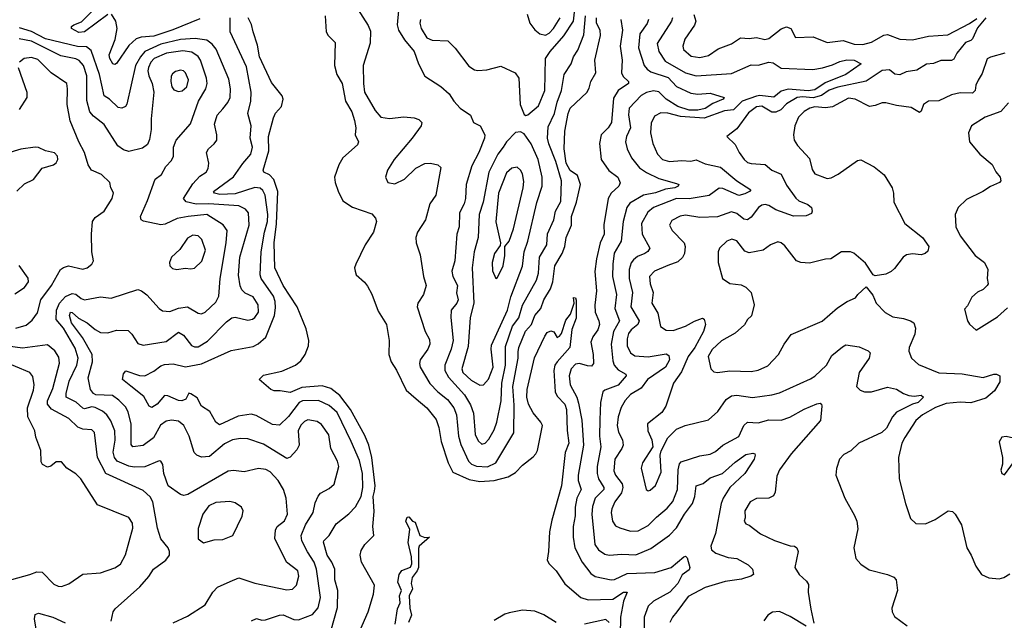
# Model space of a CAD drawing. Extents: x 2143765 to 2212931, y 878955 to 1017455.
# Tile 57 of 256: x 2169239 to 2174794, y 894047 to 897434. Entities that reach past the tile are written whole.
import ezdxf

# ---------------------------------------------------------------- set-up
doc = ezdxf.new("R2010")
doc.units = 0

msp = doc.modelspace()

# ---------------------------------------------------------------- linework, layer by layer
at = {"layer": '0CON20XD'}
for points in [[(2171499.3, 897435), (2171495.9, 897415), (2171504.3, 897385), (2171535, 897331.6), (2171565, 897318.6), (2171655, 897314.3), (2171695, 897274.3), (2171771.7, 897171.7), (2171805, 897150.5), (2171823.3, 897146.7), (2171875, 897152.1), (2171952.7, 897172.7), (2172034.4, 897134.4), (2172053.8, 897103.8), (2172063.1, 896955), (2172085, 896900), (2172095, 896893.8), (2172105, 896898), (2172165, 896948.1), (2172201.1, 897035), (2172205.7, 897215), (2172231.6, 897255), (2172307.9, 897342.1), (2172363.9, 897426.1), (2172378.8, 897565)], [(2169735, 897464), (2169604, 897365), (2169572.4, 897362.4), (2169530, 897385), (2169531.2, 897395), (2169543.8, 897405), (2169587.7, 897422.3), (2169668, 897502)], [(2170255, 897439.5), (2170102.6, 897377.4), (2169995, 897341.1), (2169924.2, 897335.8), (2169895, 897325.3), (2169855, 897287.8), (2169785, 897186.4), (2169775, 897181.8), (2169765, 897185.5), (2169746.7, 897215), (2169744.2, 897235), (2169776.8, 897323.2), (2169788.2, 897385), (2169781.2, 897425), (2169755.8, 897465.8)], [(2171145, 897495.8), (2171205, 897401.2), (2171218.5, 897368.5), (2171215, 897302.5), (2171175.6, 897175), (2171177.5, 897075), (2171184.8, 897024.8), (2171245, 896921.4), (2171276.2, 896885), (2171325, 896877.3), (2171405, 896886.5), (2171465, 896880.9), (2171491.4, 896871.4), (2171506.9, 896855), (2171504.4, 896835), (2171453.6, 896765), (2171350.8, 896645), (2171314.2, 896585), (2171303.3, 896545), (2171315.9, 896515.9), (2171355, 896509.2), (2171410, 896535), (2171474.2, 896595.8), (2171525, 896622.2), (2171555.6, 896625.6), (2171597.5, 896615), (2171615, 896600), (2171585.6, 896445), (2171553.3, 896395), (2171528.6, 896305), (2171483.1, 896235), (2171474.4, 896205), (2171476, 896175), (2171497.9, 896107.9), (2171516.7, 895985), (2171531.9, 895935), (2171516.2, 895885), (2171484.7, 895835.3), (2171481.8, 895815), (2171526.4, 895675), (2171550.2, 895630.2), (2171553.2, 895605), (2171542.1, 895575), (2171498.5, 895515), (2171493.8, 895495), (2171497.3, 895475), (2171553.2, 895383.2), (2171597.1, 895335), (2171652.3, 895292.3), (2171687.4, 895245), (2171703.8, 895205), (2171713.8, 895085), (2171727.8, 895037.8), (2171770, 894945), (2171788.2, 894928.2), (2171816.6, 894916.6), (2171877.2, 894912.8), (2171925.2, 894934.8), (2172025.9, 895104.1), (2172029, 895261), (2172021.2, 895365), (2172051.3, 895525), (2172051.1, 895561.1), (2172054.9, 895585.1), (2172092.4, 895677.6), (2172126.8, 895715), (2172144.1, 895765.9), (2172179.7, 895805), (2172196.1, 895853.9), (2172233.4, 895916.6), (2172246.5, 895955), (2172257.3, 896045), (2172299.8, 896115), (2172314.2, 896155), (2172321.2, 896205), (2172351.5, 896275), (2172352.7, 896325), (2172379.4, 896405), (2172402.6, 896505), (2172385.3, 896555), (2172345, 896582.9), (2172322.3, 896625), (2172310.6, 896705), (2172314.1, 896805), (2172332.5, 896905), (2172343.6, 896935), (2172437.5, 897022.5), (2172451.7, 897048.3), (2172461.8, 897085), (2172488.7, 897135), (2172484.3, 897205), (2172516, 897345), (2172514.1, 897375), (2172492.5, 897415), (2172491.9, 897445)], [(2171375.4, 897485.4), (2171368.1, 897405), (2171375.2, 897375.2), (2171409.9, 897319.9), (2171464.4, 897255), (2171489.5, 897185), (2171525, 897116.2), (2171615, 897057.1), (2171662, 897015), (2171688, 896975), (2171724.6, 896934.6), (2171782.9, 896895), (2171798.8, 896855), (2171835.6, 896835.6), (2171863.3, 896785), (2171861.8, 896765), (2171829.4, 896685), (2171789.9, 896610.1), (2171758.2, 896505), (2171753.8, 896425), (2171745.9, 896395), (2171720.4, 896345), (2171717.3, 896265), (2171705.4, 896225), (2171692.7, 896075), (2171676, 896015), (2171682, 895985), (2171709.5, 895935), (2171703.7, 895893.7), (2171711.8, 895855), (2171705.5, 895835), (2171673.8, 895795), (2171670.3, 895755), (2171684.7, 895625), (2171672.1, 895575), (2171637.1, 895485), (2171636.5, 895455), (2171657.5, 895417.5), (2171748.2, 895318.2), (2171782.3, 895262.3), (2171799.5, 895215), (2171808.8, 895095), (2171825, 895059.4), (2171845, 895039.4), (2171865, 895046.5), (2171885, 895067.8), (2171915, 895121.1), (2171931, 895165), (2171954.4, 895285), (2171959.4, 895385), (2171979.8, 895485), (2171979.2, 895590.8), (2172019.6, 895705), (2172055, 895752.1), (2172075.4, 895824.6), (2172154.1, 895965.9), (2172164.8, 896005), (2172171.6, 896095), (2172212.4, 896165), (2172216.6, 896226.6), (2172251.8, 896305), (2172261.4, 896355), (2172290.9, 896409.1), (2172295.3, 896525), (2172263.2, 896635), (2172223, 896733), (2172216.4, 896766.4), (2172219.7, 896830.3), (2172255, 896905.6), (2172270.2, 896969.8), (2172294.7, 897035), (2172310, 897125), (2172349.5, 897185), (2172363.8, 897225), (2172387.8, 897262.2), (2172421.5, 897348.5), (2172430.8, 897455)], [(2172100.9, 897465), (2172116.7, 897415), (2172145, 897377.1), (2172173.9, 897353.9), (2172205, 897346.9), (2172225, 897358), (2172250, 897385), (2172287.8, 897445)], [(2170993.8, 893986.2), (2171031.7, 894118.3), (2171034.2, 894214.2), (2171016.9, 894275), (2171016.4, 894335), (2171000, 894375), (2170974.2, 894415), (2170953, 894487), (2170954.7, 894495.3), (2170984.7, 894525.3), (2171025, 894590), (2171095, 894647.5), (2171132.8, 894687.2), (2171165, 894745.8), (2171174.8, 894795.2), (2171171.9, 894875), (2171155, 894947.8), (2171108.8, 895055), (2171029.4, 895219.4), (2170985, 895259), (2170925, 895285.8), (2170835, 895284), (2170815, 895274.7), (2170755, 895195.9), (2170705, 895146.9), (2170665, 895151.8), (2170572, 895202), (2170545, 895209.7), (2170471.8, 895198.2), (2170365, 895149.5), (2170344.5, 895165), (2170312.2, 895225), (2170264.3, 895255), (2170240.7, 895300.7), (2170205, 895324.5), (2170192.8, 895327.2), (2170175.2, 895294.8), (2170154.2, 895284.2), (2170135, 895285.6), (2170075, 895312), (2170055, 895313.8), (2170014, 895265), (2169985, 895247.5), (2169970, 895255), (2169938.1, 895308.1), (2169866.3, 895366.3), (2169818.8, 895405), (2169823.6, 895436.4), (2169836.7, 895453.3), (2169915, 895427.5), (2169944.6, 895425.4), (2169995, 895452.2), (2170035, 895482.7), (2170055, 895489.6), (2170105, 895492.9), (2170175, 895476.8), (2170265, 895492.3), (2170432.2, 895567.8), (2170555, 895590.9), (2170584.1, 895605.9), (2170626.9, 895643.1), (2170675.7, 895765), (2170681.7, 895808.3), (2170679.8, 895845), (2170670, 895875), (2170600.9, 895975), (2170594.8, 895995), (2170600.7, 896125), (2170619.7, 896235), (2170637.1, 896295), (2170637.8, 896335), (2170623.2, 896445), (2170610.7, 896470.7), (2170595, 896484.7), (2170565, 896487), (2170455, 896451.5), (2170368, 896448), (2170338.6, 896455), (2170331.4, 896465), (2170445, 896548.2), (2170496.9, 896623.1), (2170542.1, 896675), (2170551.8, 896715), (2170538.5, 896765), (2170543.8, 896835), (2170525.4, 896905), (2170542.9, 896975), (2170545.4, 897024.6), (2170518.4, 897168.4), (2170425.3, 897365), (2170425.6, 897445)], [(2171145, 893958), (2171204.4, 894095), (2171234, 894195), (2171240, 894245), (2171167.3, 894375), (2171158.9, 894415), (2171165, 894440), (2171185.8, 894475), (2171235.7, 894525), (2171230.9, 894575), (2171238.9, 894661.1), (2171233.4, 894745), (2171240.9, 894775), (2171243.8, 894805), (2171225.4, 894965.4), (2171207.8, 895035), (2171185, 895089.6), (2171104.4, 895235), (2171045.1, 895315.1), (2170993.7, 895353.7), (2170945, 895368.2), (2170830.1, 895359.9), (2170765, 895330.8), (2170708.3, 895341.7), (2170675, 895340.8), (2170655, 895348), (2170590, 895405), (2170615, 895428.5), (2170718.3, 895451.7), (2170793.9, 895486.1), (2170825, 895510.4), (2170850, 895545), (2170868.2, 895595), (2170870, 895625), (2170855, 895690), (2170803.8, 895813.8), (2170725, 895934.6), (2170677.6, 896035), (2170675.2, 896175), (2170688, 896282), (2170695.2, 896465.2), (2170672.4, 896532.4), (2170648.2, 896558.2), (2170615.7, 896575), (2170612.5, 896585), (2170644.4, 896695), (2170642, 896775), (2170669.8, 896880.2), (2170682.7, 896907.3), (2170716.5, 896945), (2170724.5, 896985), (2170718.5, 897005), (2170659.2, 897079.2), (2170591.6, 897225), (2170580, 897290), (2170555.8, 897365), (2170547, 897407), (2170527.5, 897445)], [(2170962, 897455), (2170967.8, 897365), (2170978.8, 897345), (2171018.5, 897305), (2171014.7, 897175), (2171027.3, 897125), (2171058.2, 897075), (2171077.1, 896975), (2171111.8, 896915), (2171127.9, 896865), (2171135.6, 896825), (2171130.5, 896785), (2171150.8, 896745), (2171145, 896728.8), (2171061.1, 896655), (2171038.2, 896615), (2171015.4, 896545), (2171018.2, 896515), (2171035, 896466.7), (2171062.2, 896412.2), (2171116.1, 896376.1), (2171225, 896338.6), (2171245.8, 896315), (2171252.5, 896295), (2171234.3, 896235.7), (2171188.1, 896165), (2171134.2, 896055), (2171128, 896035), (2171131.2, 896015), (2171137.5, 895995), (2171184.2, 895954.2), (2171201.2, 895931.2), (2171225, 895886.7), (2171260.5, 895790.5), (2171308.6, 895715), (2171323.1, 895625), (2171320.9, 895545), (2171334.6, 895505), (2171365, 895456.9), (2171418.2, 895345), (2171475, 895295.9), (2171535.5, 895245), (2171588.8, 895178.8), (2171603.5, 895135), (2171617.1, 895055), (2171655.8, 894935), (2171682.2, 894882.2), (2171775, 894841.6), (2171835, 894829.4), (2171914.8, 894834.7), (2171993.7, 894856.3), (2172035, 894881.1), (2172075, 894922.1), (2172135, 894967.8), (2172151.5, 894985), (2172160, 895005), (2172187.3, 895145), (2172178.8, 895165), (2172135, 895217.1), (2172108.3, 895265), (2172100.2, 895305), (2172102, 895348), (2172142.7, 895527.3), (2172200.7, 895649.3), (2172215, 895670), (2172235, 895680), (2172253, 895673), (2172271.7, 895641.7), (2172285, 895650), (2172295.8, 895664.2), (2172320.6, 895739.4), (2172346, 895774), (2172366.7, 895835), (2172362.9, 895867.1), (2172375, 895865.8), (2172377.9, 895852.1), (2172378.6, 895751.4), (2172353.3, 895686.7), (2172342.9, 895585), (2172270, 895505), (2172258.6, 895485), (2172252.4, 895455), (2172258.8, 895335), (2172271.1, 895311.1), (2172314.1, 895265), (2172323.8, 895235), (2172327.4, 895117.4), (2172336.2, 895045), (2172316.1, 894993.9), (2172295.2, 894804.8), (2172241.7, 894611.7), (2172227.1, 894545), (2172222.9, 894435), (2172214, 894385), (2172225.7, 894365), (2172265.4, 894325), (2172315, 894253.1), (2172404, 894175), (2172445, 894162.7), (2172585, 894165.9), (2172645, 894206.4), (2172665.6, 894205.6), (2172644.6, 894155.4), (2172629.1, 894065), (2172626, 893965)], [(2172630.5, 897435), (2172639.4, 897375), (2172626.1, 897285), (2172636.9, 897205), (2172634.7, 897134.7), (2172643, 897113), (2172673.5, 897085), (2172673.6, 897075), (2172615.8, 897034.2), (2172588.8, 896991.2), (2172577.4, 896855), (2172558.3, 896825), (2172518.8, 896785), (2172509.4, 896735), (2172520, 896645), (2172563.3, 896583.3), (2172613.9, 896545), (2172626.2, 896513.8), (2172617.9, 896495), (2172575, 896455.4), (2172559, 896425), (2172533.3, 896276.7), (2172536.1, 896223.8), (2172513.4, 896175), (2172492.5, 896085), (2172483, 896013), (2172492.6, 895905), (2172483.2, 895823.2), (2172485.9, 895785), (2172506.5, 895736.5), (2172509.3, 895715), (2172500.5, 895685), (2172471.9, 895645), (2172461.1, 895615), (2172474.2, 895545), (2172475.3, 895494.7), (2172465, 895480.6), (2172441.8, 895481.7), (2172396.7, 895495), (2172375, 895490.9), (2172350.3, 895465), (2172339.5, 895425), (2172345.2, 895375.2), (2172382.5, 895305), (2172391.6, 895271.6), (2172409.5, 895175), (2172419.3, 895035), (2172388.8, 894865), (2172390.2, 894835), (2172405.9, 894785), (2172382.3, 894735), (2172373.3, 894685), (2172373.2, 894636.8), (2172360.3, 894575), (2172360.3, 894515), (2172370.7, 894455), (2172412.3, 894375), (2172460.6, 894310.6), (2172485, 894294), (2172575, 894274.6), (2172595, 894277.5), (2172665, 894310.6), (2172822.8, 894317.2), (2172915, 894344.6), (2172985, 894404.3), (2172995, 894408), (2173005, 894400), (2173018.6, 894345), (2173015, 894332), (2172976.9, 894303.1), (2172951.2, 894255), (2172907.5, 894205), (2172815.3, 894154.7), (2172785, 894127.1), (2172761.8, 894065), (2172762, 894005)], [(2172785.3, 897435), (2172778.3, 897411.7), (2172736.4, 897355), (2172729.4, 897275), (2172762.7, 897175), (2172777.9, 897155), (2172799.8, 897139.8), (2172897.3, 897107.3), (2172945, 897056.6), (2173025, 897020.4), (2173065, 897014.6), (2173135, 897020.4), (2173213.3, 896995), (2173208, 896985), (2173149.2, 896960.8), (2173105, 896932.5), (2173065, 896923), (2173015, 896923.3), (2172950.8, 896945), (2172885.7, 896985), (2172845, 897027.6), (2172815, 897033.5), (2172775, 897023.3), (2172744, 897006), (2172676.4, 896935), (2172672.9, 896897.1), (2172684, 896825), (2172661.2, 896775), (2172656.9, 896745), (2172665.5, 896705), (2172690.5, 896655), (2172735, 896598.9), (2172775, 896571.5), (2172845, 896538.4), (2172945, 896510), (2172958, 896505), (2172952.9, 896495), (2172935.6, 896485), (2172882.3, 896477.7), (2172825, 896458.3), (2172758.2, 896445), (2172680.9, 896399.1), (2172664.3, 896375.7), (2172644, 896295), (2172631.9, 896185), (2172593.3, 896116.7), (2172584.4, 896055.6), (2172583.8, 895985), (2172604.8, 895885), (2172596.2, 895805), (2172621.9, 895735), (2172588.8, 895675), (2172574.8, 895605), (2172585, 895510), (2172592.9, 895485), (2172615, 895459.2), (2172659.2, 895435), (2172660.6, 895425), (2172615, 895372), (2172540, 895345), (2172527.8, 895335), (2172514.7, 895275.3), (2172512.2, 895177.8), (2172509.3, 895085), (2172517.1, 895025), (2172496.8, 894915), (2172496.2, 894875), (2172504.5, 894844.5), (2172534.2, 894795), (2172534.7, 894785), (2172485.8, 894735), (2172471, 894689), (2172466.2, 894645), (2172484.2, 894475), (2172505, 894443.6), (2172540.5, 894420.5), (2172565, 894414.7), (2172635, 894419.3), (2172715, 894415.9), (2172799, 894451), (2172905, 894526.2), (2172945, 894567.5), (2172990, 894645), (2173034.8, 894705.2), (2173047.5, 894745), (2173055.5, 894804.5), (2173095, 894817.7), (2173135, 894850.9), (2173203.5, 894875), (2173275, 894939.3), (2173335, 894982.5), (2173375, 894989.2), (2173385.8, 894985.8), (2173388.3, 894978.3), (2173382.2, 894955), (2173329.7, 894875), (2173245.1, 894794.9), (2173207.8, 894735), (2173197, 894705), (2173163.4, 894536.6), (2173138.5, 894465), (2173142.5, 894445), (2173165.8, 894425), (2173235, 894401.1), (2173285, 894395.4), (2173349, 894359), (2173373.1, 894335), (2173378, 894305), (2173363.8, 894295), (2173311.3, 894278.7), (2173218, 894265), (2173105, 894231.8), (2173009.8, 894180.2), (2172946.6, 894095), (2172920.8, 894065), (2172906.4, 894033.6)], [(2172921.8, 897445), (2172916.1, 897425), (2172835, 897300), (2172843.8, 897255), (2172879.6, 897199.6), (2172994.6, 897134.6), (2173055, 897117.6), (2173255, 897130.8), (2173365, 897180), (2173405, 897177.7), (2173465, 897194.7), (2173490.3, 897190.3), (2173535, 897161.5), (2173713.5, 897153.5), (2173768, 897162), (2173825, 897179.2), (2173865, 897198.8), (2173905, 897207.9), (2173946, 897205), (2173986.7, 897185), (2173900, 897125), (2173782.6, 897077.4), (2173725, 897038.7), (2173687.3, 897032.7), (2173575, 897041.5), (2173535, 897031.7), (2173493.7, 896996.3), (2173415, 897006.1), (2173395, 897003.1), (2173315.1, 896974.9), (2173265, 896925.7), (2173215, 896919.8), (2173100.5, 896879.5), (2172967.6, 896887.6), (2172895, 896907.1), (2172855, 896909.3), (2172820.4, 896889.6), (2172800.4, 896850.4), (2172797.1, 896795), (2172810, 896735), (2172837.1, 896675), (2172865, 896645.4), (2172905, 896633.6), (2172975, 896640.7), (2173025, 896635.4), (2173055, 896644.5), (2173105, 896620.4), (2173191.8, 896601.8), (2173285.5, 896525), (2173363.3, 896475), (2173356.7, 896465), (2173328.8, 896451.2), (2173295, 896442.8), (2173205, 896481.1), (2173185, 896483.1), (2173127.6, 896442.4), (2173015, 896424.3), (2172945, 896426), (2172815, 896374.1), (2172782.2, 896347.8), (2172746.3, 896285), (2172750.3, 896225), (2172793.8, 896145), (2172783.2, 896126.8), (2172765, 896114.7), (2172725, 896098.9), (2172700.9, 896079.1), (2172687.8, 896062.2), (2172676.2, 896025), (2172677.7, 895975), (2172695.2, 895895), (2172687.4, 895815), (2172733.6, 895735), (2172725.9, 895715), (2172687.5, 895685), (2172674.3, 895665), (2172665.7, 895635), (2172666.4, 895595), (2172684.6, 895555), (2172709.1, 895539.2), (2172785, 895531.9), (2172885, 895549.5), (2172901.1, 895541.1), (2172903.9, 895515), (2172881.5, 895475), (2172781.5, 895405), (2172744.1, 895355.9), (2172685, 895320.9), (2172655, 895285.5), (2172632.8, 895247.2), (2172614.8, 895195), (2172609.8, 895145), (2172616.9, 895106.9), (2172640, 895065), (2172642.9, 895035), (2172636.1, 895015), (2172596.2, 894955), (2172589.7, 894889.7), (2172599.4, 894865), (2172636.8, 894816.8), (2172641.4, 894795), (2172633.4, 894765), (2172596.1, 894715), (2172579.2, 894675), (2172576.2, 894655), (2172583.6, 894605), (2172600.4, 894580.4), (2172625, 894567.5), (2172685, 894550.4), (2172728.2, 894551.8), (2172785, 894581.5), (2172830.7, 894629.3), (2172891.5, 894678.5), (2172924, 894716), (2172949.7, 894785), (2172953.8, 894895), (2172961.3, 894928.7), (2172970.2, 894939.7), (2173076.4, 894973.6), (2173135, 894984.6), (2173165, 894998.5), (2173206.2, 895033.8), (2173295, 895083.6), (2173324.2, 895145.8), (2173345, 895164.5), (2173405, 895160.4), (2173465, 895177.1), (2173535, 895174.8), (2173583.2, 895193.2), (2173665, 895237.2), (2173735, 895267.9), (2173755, 895270.6), (2173762.5, 895265), (2173763.6, 895253.6), (2173757.2, 895172.8), (2173591.2, 894985), (2173524.5, 894895), (2173509.4, 894860.6), (2173500.3, 894769.7), (2173491.3, 894748.7), (2173465, 894735.7), (2173395.9, 894734.1), (2173360, 894715), (2173328.8, 894665), (2173332, 894625), (2173326.7, 894605), (2173335, 894590), (2173355, 894583.8), (2173418.8, 894535), (2173497.2, 894497.2), (2173585, 894466.7), (2173610, 894465), (2173622.5, 894455), (2173630, 894435), (2173611.4, 894345), (2173635.7, 894305), (2173676.9, 894266.9), (2173688.3, 894248.3), (2173687.1, 894205), (2173701.3, 894108.7), (2173718.6, 894031.4)], [(2174690, 897445), (2174641.5, 897388.5), (2174615, 897325.4), (2174605, 897315.8), (2174574.6, 897305), (2174526.1, 897245), (2174509.2, 897210.8), (2174495, 897204.4), (2174435, 897203.1), (2174395, 897187.1), (2174355, 897182.7), (2174300.5, 897149.5), (2174239.2, 897140.8), (2174205, 897123.1), (2174176.5, 897126.5), (2174145, 897150.8), (2174105, 897147.8), (2174015, 897087.5), (2173855, 897053.1), (2173805, 897036.6), (2173763, 897007), (2173715, 896992.9), (2173655, 896998.5), (2173624.5, 896995), (2173565, 896958.6), (2173532.3, 896925), (2173505, 896912.4), (2173482.3, 896912.3), (2173425, 896946.3), (2173395, 896943.2), (2173350.8, 896909.2), (2173285, 896817.8), (2173227.5, 896775), (2173275, 896730), (2173296.8, 896685), (2173326.2, 896645), (2173345, 896628.9), (2173365, 896623.9), (2173445, 896618), (2173481.4, 896585), (2173535, 896562.5), (2173565, 896500.6), (2173618.3, 896428.3), (2173635, 896412.5), (2173685, 896392.5), (2173705.7, 896375), (2173710, 896355), (2173705, 896341.2), (2173675, 896327.5), (2173605, 896326.2), (2173505, 896360.9), (2173465, 896385.6), (2173445, 896391), (2173425, 896387.8), (2173406.2, 896375), (2173365, 896319.6), (2173345, 896306.1), (2173325, 896309.3), (2173285, 896340.7), (2173255, 896350.7), (2173175, 896321.9), (2173075, 896318.7), (2172995, 896332), (2172965, 896326.7), (2172918.1, 896301.9), (2172905.5, 896275), (2172918.9, 896245), (2172987.1, 896175), (2172992.9, 896155), (2172990, 896115), (2172977.9, 896092.1), (2172951.8, 896068.2), (2172895, 896048.5), (2172819.2, 896015), (2172792.5, 895985), (2172795.5, 895945), (2172812.7, 895895), (2172805.6, 895835), (2172838.5, 895778.5), (2172853.8, 895703.8), (2172885, 895682.5), (2172925, 895681.6), (2172994.3, 895705.7), (2173045, 895734.5), (2173091.2, 895751.2), (2173101.2, 895745), (2173106.9, 895715), (2173095.8, 895675), (2173048.5, 895585), (2173009.6, 895535), (2172972.5, 895447.5), (2172926.6, 895383.4), (2172884.4, 895255), (2172860.7, 895219.3), (2172780.8, 895155), (2172782.2, 895115), (2172804.4, 895065), (2172810.6, 895025), (2172752.5, 894935), (2172744.5, 894905), (2172772.5, 894785), (2172785, 894776.2), (2172795, 894780), (2172825, 894807.5), (2172857.1, 894882.9), (2172852.5, 894977.5), (2172858, 895002), (2172894.6, 895075.4), (2172944.6, 895125.4), (2172993.3, 895145), (2173125, 895177.5), (2173176.5, 895225), (2173225, 895292.1), (2173255, 895311.9), (2173285, 895316.8), (2173373.1, 895303.1), (2173482.4, 895317.6), (2173525, 895329.5), (2173701.1, 895408.9), (2173725, 895423.5), (2173790.5, 895485), (2173820.7, 895539.3), (2173880.2, 895589.8), (2173900.2, 895599.8), (2173975, 895589.6), (2174025.6, 895565.6), (2174036, 895555), (2174031.4, 895525), (2173974.2, 895444.2), (2173958.9, 895365), (2173980, 895345), (2174005, 895335.9), (2174045, 895335.4), (2174135, 895362.1), (2174185, 895349.6), (2174225, 895325.5), (2174255, 895315.4), (2174285, 895311.5), (2174325, 895316.5), (2174338.5, 895305), (2174307.5, 895275), (2174275, 895265.9), (2174185, 895219.7), (2174162.2, 895195), (2174128.9, 895131.1), (2174102.5, 895105), (2173973.8, 895045), (2173926.8, 895003.2), (2173887.7, 894982.3), (2173863.9, 894956.1), (2173847, 894903), (2173843.3, 894865), (2173894, 894735), (2173947.5, 894637.5), (2173961.1, 894605), (2173966.8, 894563.2), (2173944, 894455), (2173956.7, 894395), (2173985, 894363.3), (2174030.9, 894330.9), (2174135.5, 894305.5), (2174169.7, 894289.7), (2174183.8, 894275), (2174191.2, 894215), (2174158.8, 894115), (2174161.2, 894095), (2174175, 894067.5), (2174245.9, 894015.9)], [(2173042.5, 897462.5), (2173052.9, 897425), (2173046.2, 897403.8), (2172990.7, 897325), (2172979.1, 897285), (2172983.3, 897265), (2173027.4, 897227.4), (2173075, 897220.7), (2173125, 897232.9), (2173179.4, 897270.6), (2173255, 897298.1), (2173305, 897332.1), (2173355, 897327.1), (2173395, 897333.8), (2173442.2, 897322.2), (2173465, 897327.1), (2173535, 897381.8), (2173565, 897393.5), (2173589.2, 897385), (2173615, 897333.8), (2173715, 897338.1), (2173795, 897305.5), (2173885, 897317.2), (2173946.8, 897296.8), (2173995.2, 897294.8), (2174045, 897308.2), (2174113.3, 897346.7), (2174135, 897351.1), (2174205, 897323.3), (2174275, 897320), (2174365, 897340.8), (2174475, 897347.7), (2174596.8, 897413.2), (2174639.3, 897440.7)], [(2170547, 894043), (2170575, 894056.9), (2170605, 894047.8), (2170625, 894048.8), (2170704.2, 894075.8), (2170725, 894077.1), (2170785, 894050.4), (2170810.8, 894049.2), (2170890.5, 894079.5), (2170922.7, 894117.3), (2170936, 894175), (2170914, 894335), (2170900.4, 894375), (2170862.2, 894432.2), (2170830.4, 894495), (2170827.1, 894525), (2170850.3, 894585), (2170894.6, 894655), (2170905, 894710), (2170923, 894747), (2170936.5, 894763.5), (2170985, 894790), (2171012, 894815), (2171040, 894915), (2171032.5, 894945), (2170994.6, 895015), (2170982.2, 895092.2), (2170941.8, 895151.8), (2170917.7, 895167.7), (2170865, 895178.2), (2170845, 895168.5), (2170825, 895147.8), (2170810.3, 895115), (2170814.6, 895035), (2170802.3, 895007.7), (2170765, 894966.5), (2170745, 894960), (2170615, 895039.6), (2170525, 895070.5), (2170485, 895072.3), (2170438.8, 895065), (2170395, 895042.9), (2170310, 894970), (2170265, 894967.3), (2170238, 894978), (2170223.7, 894993.7), (2170194.6, 895085), (2170165, 895145.5), (2170135, 895169.6), (2170095, 895176), (2170065, 895169.1), (2170032.2, 895147.8), (2169994.2, 895075.8), (2169935, 895032.2), (2169876.7, 895025), (2169867.4, 895037.4), (2169868.4, 895155), (2169851, 895221), (2169837.9, 895247.9), (2169798.8, 895288.8), (2169761.8, 895315), (2169668.6, 895318.6), (2169655.5, 895325.5), (2169638.1, 895348.1), (2169625.5, 895415), (2169649.8, 895505), (2169647.7, 895545), (2169592.6, 895642.6), (2169531.2, 895725), (2169520.2, 895765), (2169525, 895785.5), (2169535, 895783.6), (2169569.9, 895749.9), (2169619.4, 895725), (2169665, 895686.3), (2169695, 895670), (2169735, 895667.8), (2169785, 895683.5), (2169851.1, 895681.1), (2169871.4, 895661.4), (2169905, 895608), (2169935, 895599.1), (2170065, 895618.8), (2170135, 895672.5), (2170163.6, 895655), (2170207.1, 895597.1), (2170225, 895588.2), (2170245, 895589.1), (2170298.1, 895621.9), (2170405, 895730.4), (2170435, 895752.7), (2170455, 895757.3), (2170525, 895738.7), (2170551.4, 895745), (2170565.3, 895755), (2170585.3, 895785), (2170583.5, 895825), (2170555, 895870.8), (2170511.3, 895891.3), (2170491.3, 895911.3), (2170482.3, 895932.2), (2170472.7, 895992.7), (2170479.7, 896095), (2170533.8, 896275), (2170530, 896345), (2170513.3, 896365), (2170474.8, 896384.8), (2170305, 896395.9), (2170235, 896394.5), (2170177.3, 896407.3), (2170162.9, 896425), (2170215, 896507.5), (2170255, 896550.8), (2170291.1, 896575), (2170302.5, 896595), (2170305.5, 896625), (2170292.5, 896685), (2170303.3, 896705), (2170336.4, 896733.7), (2170350, 896755), (2170351.6, 896785), (2170338.5, 896845), (2170353.5, 896896.5), (2170385, 896932.1), (2170413.8, 896966.2), (2170426.4, 896995), (2170427.6, 897045), (2170418.3, 897098.3), (2170347.1, 897267.1), (2170325, 897296.8), (2170295, 897318.1), (2170228.6, 897328.6), (2170145, 897321.9), (2170035, 897295.8), (2169945.3, 897255), (2169920.2, 897225), (2169891.7, 897175), (2169843.2, 896956.8), (2169835, 896944), (2169815, 896935.7), (2169795, 896939.4), (2169745.8, 896985.8), (2169714.7, 897005), (2169688.8, 897125), (2169641.1, 897261.1), (2169615, 897280.3), (2169565, 897283.2), (2169385, 897326.7), (2169305, 897366.7), (2169237.2, 897387.2)], [(2170105, 894032.9), (2170185, 894070), (2170285, 894134), (2170328.6, 894205), (2170355, 894234.2), (2170426, 894266), (2170475, 894286.7), (2170565.5, 894255.5), (2170745, 894219.1), (2170777.2, 894222.8), (2170800.6, 894245), (2170812.7, 894295), (2170807.3, 894325), (2170744.7, 894374.7), (2170677.2, 894507.2), (2170682.5, 894555), (2170691.1, 894575), (2170732.5, 894607.5), (2170749.6, 894645), (2170742.9, 894735), (2170727.9, 894785), (2170697.7, 894835), (2170651.8, 894885), (2170627.6, 894897.6), (2170585, 894902.7), (2170505, 894883.8), (2170445, 894890.8), (2170415, 894888.1), (2170187, 894757), (2170165, 894751.4), (2170145, 894755.8), (2170075.7, 894805), (2170052.2, 894875), (2170045.5, 894925), (2170035, 894944), (2170025, 894945.7), (2169945, 894913.2), (2169885, 894909.6), (2169855, 894915.6), (2169787.7, 894945), (2169774.3, 894965), (2169765.7, 894995), (2169776.7, 895063.3), (2169774.8, 895114.8), (2169752.4, 895172.4), (2169730.7, 895205), (2169706.2, 895226.2), (2169665, 895246.5), (2169645, 895249.8), (2169605, 895239.4), (2169595, 895242.9), (2169557.4, 895277.4), (2169501.5, 895305), (2169500.5, 895325), (2169517.3, 895395), (2169561.2, 895485), (2169569, 895525), (2169551.9, 895581.9), (2169485.6, 895695), (2169443.8, 895743.8), (2169445.6, 895795), (2169463.4, 895835), (2169496.5, 895873.5), (2169535, 895889.4), (2169555, 895886.1), (2169585, 895861.5), (2169605, 895854.6), (2169695, 895870.8), (2169755, 895863.1), (2169905, 895911.5), (2169925, 895904.4), (2169955, 895881.5), (2170024.7, 895804.7), (2170045, 895792.1), (2170085, 895788.9), (2170135, 895806.9), (2170185, 895815.5), (2170245, 895778.1), (2170265, 895775.6), (2170285, 895784.4), (2170345, 895840.9), (2170361.8, 895875), (2170369.5, 895975), (2170404.3, 896175), (2170410, 896245), (2170387.5, 896277.5), (2170295, 896334.7), (2170188.8, 896325), (2170126.6, 896313.4), (2170058.6, 896281.4), (2170035, 896277.6), (2169937.4, 896297.4), (2169923.8, 896305), (2169920.8, 896325), (2169960.4, 896415), (2170002.5, 896535), (2170038.3, 896561.7), (2170063.4, 896606.6), (2170095, 896640), (2170105.7, 896665), (2170106.9, 896715), (2170121.5, 896755), (2170202.7, 896847.3), (2170247.5, 896975), (2170288.8, 897045), (2170296.1, 897075), (2170293.3, 897105), (2170258.8, 897205), (2170246, 897226), (2170210.1, 897250.1), (2170158.7, 897258.7), (2170067.8, 897245), (2169997.8, 897215), (2169979.4, 897195), (2169965.9, 897165), (2169961.7, 897145), (2169967.5, 897117.5), (2169986.4, 897075), (2169994.7, 897025), (2169980.4, 896875), (2169981.1, 896815), (2169971.5, 896758.5), (2169959.6, 896730.4), (2169930.9, 896709.1), (2169855, 896690.6), (2169825, 896699.5), (2169792.7, 896722.7), (2169715, 896843.3), (2169655, 896890), (2169635, 896914.3), (2169617.7, 896977.8), (2169617.7, 897117.7), (2169598.4, 897175), (2169575, 897204.2), (2169555, 897213.4), (2169470.6, 897230.6), (2169305, 897312.4), (2169235, 897325.6)], [(2174797.5, 897245), (2174715, 897222.5), (2174697.6, 897212.4), (2174669.6, 897130.4), (2174646.2, 897093.8), (2174632.5, 897065), (2174628.7, 897035), (2174615, 897019.2), (2174545, 897021.1), (2174495, 897010), (2174425, 896976), (2174365, 896974), (2174338, 896955), (2174325, 896917.5), (2174315, 896910.8), (2174268.5, 896938.5), (2174185, 896949.2), (2174125, 896965.6), (2174104.4, 896965.6), (2174065, 896950), (2174032.5, 896945), (2173952.9, 896985), (2173915, 896992.2), (2173825, 896943.5), (2173785, 896936.4), (2173725, 896943), (2173695.6, 896935), (2173665, 896915.4), (2173633.2, 896885), (2173611.8, 896835), (2173604.1, 896784.1), (2173608, 896755), (2173627.5, 896725), (2173695, 896652), (2173709.4, 896589.4), (2173725.5, 896565.5), (2173795, 896539.2), (2173817.6, 896542.4), (2173856.7, 896563.3), (2173965, 896640.8), (2173985, 896644.2), (2174060, 896605), (2174115, 896558.6), (2174160, 896485), (2174168.6, 896455), (2174170, 896405), (2174233.1, 896285), (2174332, 896205), (2174368, 896155), (2174362.3, 896127.7), (2174347.5, 896115), (2174325, 896107.5), (2174275, 896113.3), (2174242.2, 896107.8), (2174222.5, 896095), (2174175, 896031.2), (2174155, 896014), (2174125, 895998), (2174065, 895988.8), (2174053.3, 895995), (2174010.6, 896060.6), (2173945, 896117.5), (2173925.6, 896125.6), (2173875.8, 896124.2), (2173815.5, 896084.5), (2173785, 896082.9), (2173695, 896060), (2173645, 896065.6), (2173621.2, 896075), (2173555, 896158), (2173535, 896176), (2173515, 896181.2), (2173475, 896164), (2173433.3, 896135), (2173355, 896118.6), (2173328.9, 896128.9), (2173285, 896186.9), (2173256.6, 896196.6), (2173228.6, 896185), (2173186.9, 896145), (2173179.5, 896125), (2173179.5, 896065), (2173202.9, 895975), (2173245, 895945.8), (2173309.1, 895939.1), (2173335, 895926.2), (2173365.4, 895895.4), (2173383.1, 895825), (2173366.6, 895763.4), (2173345, 895743.8), (2173327, 895713), (2173275, 895666.7), (2173197.3, 895622.7), (2173145, 895574.5), (2173122.2, 895535), (2173138.6, 895465), (2173155, 895448.6), (2173175, 895444.5), (2173245, 895454.6), (2173365, 895450.4), (2173405, 895457.1), (2173458.7, 895481.3), (2173520, 895545), (2173551.2, 895605), (2173591.1, 895658.9), (2173765.4, 895734.6), (2173851.7, 895808.3), (2173906.7, 895845), (2173954.1, 895865.9), (2173966.7, 895885), (2174015, 895927.5), (2174051.2, 895881.2), (2174070, 895835), (2174122, 895782), (2174165, 895757.8), (2174225, 895748.5), (2174265, 895736.5), (2174282.5, 895725), (2174292.9, 895695), (2174288.9, 895661.1), (2174256.9, 895585), (2174254.3, 895565), (2174270, 895525), (2174309.3, 895489.3), (2174425, 895441.5), (2174555, 895437.2), (2174675, 895415.5), (2174735, 895435.6), (2174750, 895435), (2174767.5, 895425), (2174768.3, 895391.7), (2174738.6, 895341.4), (2174689.6, 895300.4), (2174605, 895273.2), (2174545, 895276.9), (2174465, 895269.7), (2174405, 895246.5), (2174331.2, 895205), (2174295, 895172.7), (2174231.5, 895078.5), (2174214.7, 895045), (2174196.2, 894965), (2174200.9, 894845), (2174235.5, 894705.5), (2174265, 894620), (2174295, 894593.1), (2174348.9, 894591.1), (2174403.3, 894615), (2174476.1, 894663.9), (2174500.5, 894660.5), (2174515.5, 894645.5), (2174552, 894585), (2174582.5, 894455), (2174606.9, 894415), (2174632.1, 894352.1), (2174664.2, 894304.2), (2174705.8, 894285.8), (2174765, 894280.8), (2174791.7, 894288.3), (2174825, 894308)], [(2169216.2, 895693.8), (2169275, 895710.9), (2169309.9, 895740.1), (2169338.3, 895781.7), (2169357.5, 895855), (2169418.4, 895935), (2169469.5, 896025), (2169485, 896036.7), (2169514.8, 896045.2), (2169595, 896027.8), (2169620, 896035), (2169645.7, 896055), (2169654.3, 896075), (2169645.5, 896124.5), (2169643.3, 896225), (2169648.9, 896295), (2169665, 896318.9), (2169716, 896355), (2169760.8, 896425), (2169767.3, 896457.3), (2169752.5, 896485), (2169746.7, 896515), (2169700.7, 896560.7), (2169644.5, 896584.5), (2169625.4, 896615.4), (2169603.8, 896685), (2169571.8, 896745), (2169523.2, 896863.3), (2169506.7, 896955), (2169509.1, 897045), (2169503.8, 897073.8), (2169415.6, 897135), (2169340.1, 897210.1), (2169305, 897220), (2169264.2, 897215), (2169238.2, 897195)], [(2169229.7, 897165), (2169279.5, 897025), (2169279.5, 896995), (2169235, 896927.5)], [(2170135, 897028.5), (2170155, 897032.5), (2170182.2, 897055), (2170191.4, 897095), (2170175, 897134.4), (2170162, 897145), (2170145, 897148.5), (2170118.3, 897141.7), (2170100.8, 897129.2), (2170093.3, 897115), (2170091.8, 897085), (2170096.2, 897056.2), (2170108, 897038), (2170135, 897028.5)], [(2174816.7, 896965), (2174774, 896916), (2174686.2, 896885), (2174609.4, 896835), (2174591.5, 896795), (2174597.1, 896745), (2174655.6, 896675.6), (2174725, 896616.7), (2174746.2, 896576.2), (2174770, 896545), (2174773.3, 896525), (2174766.7, 896515), (2174715.8, 896494.2), (2174673.3, 896465), (2174579.8, 896420.2), (2174532.9, 896375), (2174515.5, 896335), (2174520.4, 896265), (2174545.4, 896215.4), (2174629.2, 896105), (2174681.2, 896065), (2174701.2, 896025), (2174696.7, 895975), (2174702.5, 895945), (2174696.7, 895935), (2174675, 895912), (2174642.4, 895897.6), (2174610.3, 895869.7), (2174585, 895820), (2174568.3, 895801.7), (2174586.7, 895735), (2174597, 895717), (2174635, 895682.5), (2174755, 895757.5), (2174811.1, 895808.9)], [(2171835, 895372.2), (2171855, 895374.3), (2171883.5, 895406.5), (2171910.4, 895475), (2171898.4, 895575), (2171900.8, 895599.2), (2171991.5, 895795), (2172009.6, 895870.4), (2172075.6, 896044.4), (2172083.9, 896125), (2172106.2, 896185), (2172156.6, 896403.4), (2172185.7, 896494.3), (2172185.7, 896545), (2172163, 896645), (2172125, 896734.4), (2172085, 896790.8), (2172065, 896801.9), (2172035, 896797.8), (2171985, 896745.3), (2171965.5, 896714.5), (2171935.8, 896675), (2171885.2, 896575), (2171853, 896405), (2171831, 896335), (2171824.3, 896205), (2171802.4, 896125), (2171790.5, 896035), (2171800, 895835), (2171779.3, 895755), (2171768.2, 895591.8), (2171733.2, 895465), (2171738.8, 895445), (2171785, 895401.4), (2171835, 895372.2)], [(2169222.4, 896467.6), (2169265, 896508.6), (2169316.4, 896533.6), (2169365, 896596.7), (2169430, 896615), (2169445, 896626.2), (2169454.2, 896645), (2169452, 896665), (2169435, 896682.5), (2169385, 896694), (2169345, 896713.8), (2169325, 896716), (2169245, 896703.1), (2169165, 896678.6)], [(2171925, 895973.8), (2171935, 895980), (2171965.5, 896045), (2171976.4, 896105), (2171975.7, 896154.3), (2172000.5, 896185), (2172024.7, 896255), (2172080, 896485), (2172082.2, 896522.2), (2172075.4, 896565), (2172065, 896585.6), (2172045, 896601.5), (2172015, 896597.5), (2171985, 896571.1), (2171939.8, 896455), (2171924, 896294), (2171951.4, 896175), (2171948.6, 896161.4), (2171916.9, 896115), (2171903.5, 896065), (2171907, 896017), (2171925, 895973.8)], [(2170125, 896024.3), (2170173, 896033), (2170205, 896028.6), (2170225, 896033.1), (2170267.1, 896072.9), (2170286.2, 896135), (2170265.5, 896195), (2170245.3, 896215.3), (2170215, 896218.9), (2170185, 896201.1), (2170141.7, 896138.3), (2170095.8, 896095), (2170084, 896065), (2170086.1, 896046.1), (2170100.3, 896030.3), (2170125, 896024.3)], [(2169211.4, 895888.6), (2169265.9, 895924.1), (2169287.5, 895955), (2169286.7, 895976.7), (2169235, 896048)], [(2169566.4, 895136.3), (2169515, 895185.4), (2169417.5, 895237.5), (2169395.7, 895265), (2169394.8, 895285), (2169426.2, 895355), (2169463.3, 895496.7), (2169460.1, 895530.1), (2169437.4, 895567.4), (2169395, 895600), (2169255, 895581.1), (2169158, 895595)], [(2169195, 894277.8), (2169296.2, 894305), (2169335, 894320.6), (2169365, 894319.2), (2169431.2, 894251.2), (2169455, 894238.6), (2169475, 894236.9), (2169515, 894253.1), (2169595, 894307.1), (2169695, 894314.5), (2169775, 894341.8), (2169806.8, 894363.2), (2169835, 894416), (2169876.8, 894566.8), (2169874.3, 894595), (2169855, 894626), (2169677.9, 894697.9), (2169584.3, 894845), (2169555, 894872.5), (2169504.4, 894904.4), (2169475, 894940), (2169445, 894941.4), (2169415, 894916), (2169395, 894910), (2169366.7, 894925), (2169360.5, 894940.5), (2169357.5, 895005), (2169330.3, 895080.3), (2169324.3, 895115), (2169284.1, 895194.1), (2169281.8, 895245), (2169315.9, 895345), (2169320.6, 895375), (2169312.2, 895422.2), (2169295.6, 895445), (2169135, 895511.6)], [(2169755, 894042.5), (2169765.7, 894094.3), (2169777.6, 894112.4), (2169916, 894235), (2169966.8, 894293.2), (2169994, 894335), (2170063.8, 894385), (2170083.3, 894415), (2170083.8, 894435), (2170076, 894455), (2170035.4, 894505.4), (2170016.9, 894566.9), (2169989, 894715), (2169975, 894742.9), (2169935, 894779.1), (2169725, 894874.7), (2169677.7, 894965), (2169660.4, 895105), (2169645, 895120.9), (2169595, 895124.6), (2169566.4, 895136.3)], [(2174795, 894867.5), (2174866.7, 894965), (2174883.8, 895005), (2174882, 895035), (2174869.5, 895059.5), (2174845, 895073.3), (2174803.9, 895083.9), (2174779.5, 895080.5), (2174764.1, 895054.1), (2174783.8, 894965), (2174783, 894927), (2174774.3, 894894.3), (2174780, 894875), (2174795, 894867.5)], [(2170275, 894484.4), (2170335, 894500), (2170385, 894501.9), (2170441.2, 894525), (2170492.9, 894635), (2170499.2, 894665), (2170490, 894685), (2170455, 894710), (2170425, 894717.1), (2170345, 894711.8), (2170305, 894692.7), (2170272.5, 894645), (2170246, 894565), (2170245.6, 894505.6), (2170275, 894484.4)], [(2171356.6, 894025), (2171369.3, 894110.7), (2171385.8, 894145), (2171381.8, 894185), (2171392.7, 894215), (2171372.2, 894262.2), (2171380.4, 894305), (2171395, 894327.8), (2171443.7, 894346.3), (2171451.9, 894365), (2171449.5, 894405), (2171431.2, 894485), (2171439.2, 894559.2), (2171416.7, 894605), (2171425, 894628.8), (2171435, 894630), (2171455, 894606), (2171470.7, 894600.7), (2171495.3, 894525.3), (2171525, 894512.9), (2171550, 894515), (2171493.1, 894465), (2171487.8, 894452.2), (2171487.9, 894345), (2171480.9, 894325), (2171452.5, 894287.5), (2171447.8, 894255), (2171454.7, 894225), (2171436.8, 894185), (2171440.2, 894115), (2171448.8, 894075), (2171431.8, 894035)], [(2169334.3, 893985), (2169321.7, 894055), (2169325, 894080), (2169345, 894086.9), (2169425, 894064.2), (2169495, 894032.5)], [(2172264.5, 894035), (2172195, 894076.7), (2172145, 894098.5), (2172075, 894104.3), (2172000.9, 894089.1), (2171975, 894081.8), (2171914.7, 894045.3)], [(2173675, 894014.4), (2173585, 894068.8), (2173525, 894096.5), (2173485, 894092), (2173460, 894075), (2173436.4, 894043.6)], [(2172564.2, 894034.2), (2172545, 894051.2), (2172424.3, 894025.7)]]:
    msp.add_lwpolyline(points, dxfattribs=at)

doc.saveas('drawing.dxf')
